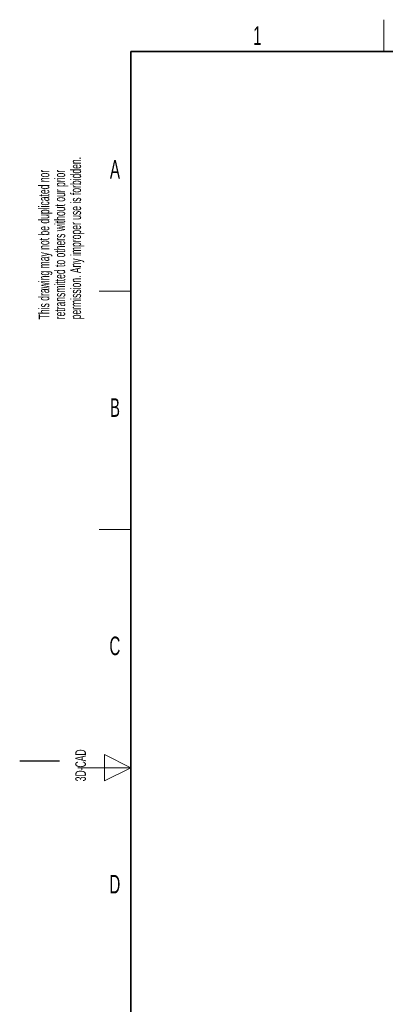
# Paper-space layout 'Blatt2' of a CAD drawing. Header units: millimetres. Extents: x 5 to 418, y 2 to 292.
# Tile 2 of 60: x 5 to 74, y 103 to 288. Entities that reach past the tile are written whole.
import ezdxf

# ---------------------------------------------------------------- set-up
doc = ezdxf.new("R2010")
doc.units = ezdxf.units.MM
doc.layers.add('SLD-0', color=7, linetype='Continuous')
doc.styles.add('SLDTEXTSTYLE0', font='TXT', dxfattribs={"width": 0.605})

# ---------------------------------------------------------------- blocks, each defined once
blk = doc.blocks.new('SW_NOTE_0_21')
at = {"layer": 'SLD-0', "color": 0, "char_height": 2, "attachment_point": 1, "rotation": 90, "style": 'SLDTEXTSTYLE0'}
for s, insert in [('permission. Any improper use is forbidden.', (3.42, 0)), ('retransmitted to others without our prior', (0.42, 0)), ('This drawing may not be duplicated nor', (-2.58, 0))]:
    blk.add_mtext(s, dxfattribs=dict(at, insert=insert))
blk = doc.blocks.new('SW_NOTE_0_22')
at = {"layer": 'SLD-0', "color": 0, "char_height": 2, "attachment_point": 1, "rotation": 90, "style": 'SLDTEXTSTYLE0'}
for s, insert in [('noch Dritten zugänglich gemacht werden, und sie darf durch den Empfänger oder', (0.42, 0)), ('Ohne unsere vorherige Zustimmung darf diese Zeichnung weder vervielfältigt,', (-2.58, 0)), ('Dritte auch nicht in anderer Weise mißbräuchlich verwendet werden.', (3.42, 0))]:
    blk.add_mtext(s, dxfattribs=dict(at, insert=insert))

psp = doc.layouts.new('Blatt2')

# ---------------------------------------------------------------- linework, layer by layer
at = {"layer": 'SLD-0', "lineweight": 18}
for p, q in [((73.75, 282.5), (73.75, 288.5)), ((20, 237.25), (26, 237.25)), ((20, 192.25), (26, 192.25)), ((26, 147.25), (21, 149.75)), ((21, 149.75), (21, 144.75)), ((16, 147.25), (26, 147.25)), ((21, 144.75), (26, 147.25))]:
    psp.add_line(p, q, dxfattribs=at)
at = {"layer": 'SLD-0', "lineweight": 35}
for p, q in [((408, 282.5), (26, 282.5)), ((26, 282.5), (26, 12))]:
    psp.add_line(p, q, dxfattribs=at)
at = {"layer": 'SLD-0'}
psp.add_line((12.5, 148.5), (5, 148.5), dxfattribs=at)

# ---------------------------------------------------------------- block references
for name, p in [('SW_NOTE_0_21', (11.16, 231.91)), ('SW_NOTE_0_22', (11.81, 7.24))]:
    psp.add_blockref(name, p, dxfattribs=at)

# ---------------------------------------------------------------- texts
at = {"layer": 'SLD-0', "char_height": 3.5, "attachment_point": 2, "style": 'SLDTEXTSTYLE0'}
for s, insert in [('1', (49.85, 287.24)), ('A', (22.98, 262)), ('B', (22.98, 217)), ('C', (22.96, 172)), ('D', (22.96, 127))]:
    psp.add_mtext(s, dxfattribs=dict(at, insert=insert))
at = {"layer": 'SLD-0', "insert": (15.49, 144.68), "char_height": 2, "attachment_point": 1, "rotation": 90, "style": 'SLDTEXTSTYLE0'}
psp.add_mtext('3D-CAD', dxfattribs=at)

doc.saveas('drawing.dxf')
